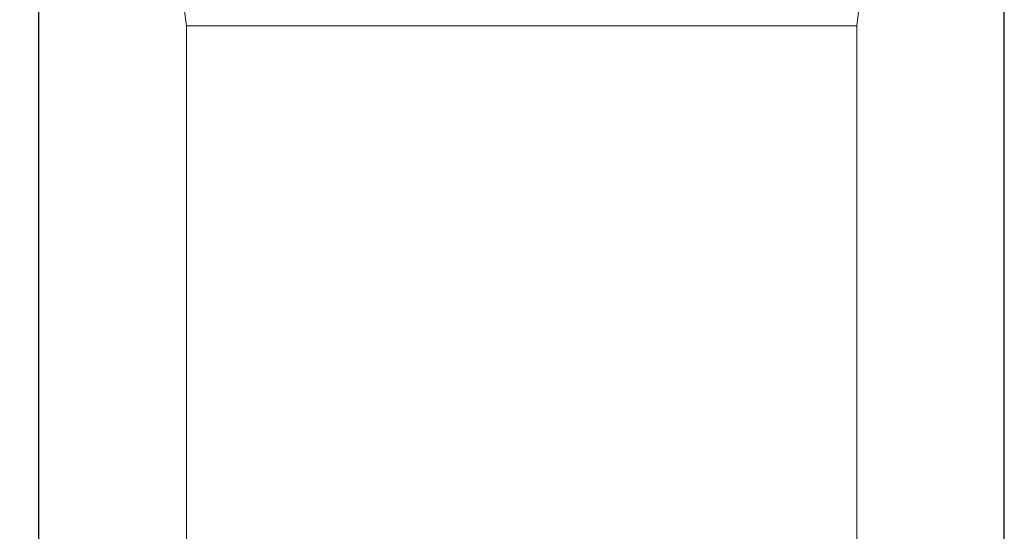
# Model space of a CAD drawing. Header units: millimetres. Extents: x 14462 to 14904, y 138 to 762.
# Tile 24 of 30: x 14711.64 to 14730, y 710.94 to 720.49. Entities that reach past the tile are written whole.
import ezdxf

# ---------------------------------------------------------------- set-up
doc = ezdxf.new("R2010")
doc.units = ezdxf.units.MM
doc.header["$LTSCALE"] = 0.3
doc.layers.add('标注', color=1, linetype='Continuous', lineweight=18)
doc.styles.get("Standard").update_dxf_attribs({"font": 'txt.shx', "width": 0.67, "oblique": 5, "bigfont": 'gbcbig.shx'})
doc.dimstyles.new('1.5', dxfattribs={"dimscale": 1.5, "dimtxt": 2.5, "dimasz": 1.8, "dimexe": 1.25, "dimexo": 0.625, "dimtad": 1, "dimdsep": 46, "dimtxsty": 'Standard', "dimcen": 1.8, "dimadec": 0, "dimazin": 0, "dimtfac": 1, "dimtmove": 0, "dimatfit": 3, "dimfxl": 0, "dimarcsym": 0})

# ---------------------------------------------------------------- blocks, each defined once
blk = doc.blocks.new('*D172')
at = {"layer": 'Defpoints', "color": 0}
for p in [(14720.997, 735.4), (14663.9, 673.905), (14695.997, 673.905)]:
    blk.add_point(p, dxfattribs=at)
at = {"layer": '标注', "color": 0, "lineweight": -2}
for p, q in [((14720.059, 735.4), (14662.025, 735.4)), ((14663.9, 732.7), (14663.9, 676.605)), ((14695.059, 673.905), (14662.025, 673.905))]:
    blk.add_line(p, q, dxfattribs=at)
at = {"layer": '标注', "color": 0}
for points in [[(14663.45, 732.7), (14664.35, 732.7), (14663.9, 735.4)], [(14663.45, 676.605), (14664.35, 676.605), (14663.9, 673.905)]]:
    blk.add_solid(points, dxfattribs=at)
at = {"layer": '标注', "color": 0, "insert": (14661.088, 704.653), "char_height": 3.75, "attachment_point": 5, "rotation": 90}
blk.add_mtext('61.5%%P6.5', dxfattribs=at)
blk = doc.blocks.new('*D171')
at = {"layer": 'Defpoints', "color": 0}
for p in [(14729.997, 741.284), (14711.997, 695.9), (14729.997, 695.9)]:
    blk.add_point(p, dxfattribs=at)
at = {"layer": '标注', "color": 0, "lineweight": -2}
for p, q in [((14711.997, 696.838), (14711.997, 743.159)), ((14729.997, 696.838), (14729.997, 743.159)), ((14714.697, 741.284), (14727.297, 741.284))]:
    blk.add_line(p, q, dxfattribs=at)
at = {"layer": '标注', "color": 0}
for points in [[(14714.697, 741.734), (14714.697, 740.834), (14711.997, 741.284)], [(14727.297, 741.734), (14727.297, 740.834), (14729.997, 741.284)]]:
    blk.add_solid(points, dxfattribs=at)
at = {"layer": '标注', "color": 0, "insert": (14720.997, 744.097), "char_height": 3.75, "attachment_point": 5}
blk.add_mtext('18', dxfattribs=at)

msp = doc.modelspace()

# ---------------------------------------------------------------- linework, layer by layer
at = {"color": 7, "linetype": 'Continuous', "lineweight": 15}
for p, q in [((14714.657, 721.087), (14714.747, 720.37)), ((14727.247, 720.37), (14727.336, 721.087)), ((14714.747, 720.37), (14714.747, 707.37)), ((14727.247, 720.37), (14714.747, 720.37)), ((14727.247, 707.37), (14727.247, 720.37))]:
    msp.add_line(p, q, dxfattribs=at)

# ---------------------------------------------------------------- dimensions: what is measured, and where the dimension line sits
at = {"layer": '标注'}
dim = msp.add_linear_dim(base=(14729.997, 741.284), p1=(14711.997, 695.9), p2=(14729.997, 695.9), dimstyle='1.5', dxfattribs=at)
dim.commit()
dim.dimension.update_dxf_attribs({"geometry": '*D171', "text_midpoint": (14720.997, 744.097)})
dim = msp.add_linear_dim(base=(14663.9002, 673.9052), p1=(14720.9967, 735.4005), p2=(14695.9967, 673.9052), angle=90, text='<>%%P6.5', dimstyle='1.5', dxfattribs=at)
dim.commit()
dim.dimension.update_dxf_attribs({"geometry": '*D172', "text_midpoint": (14661.0877, 704.6528)})

doc.saveas('drawing.dxf')
